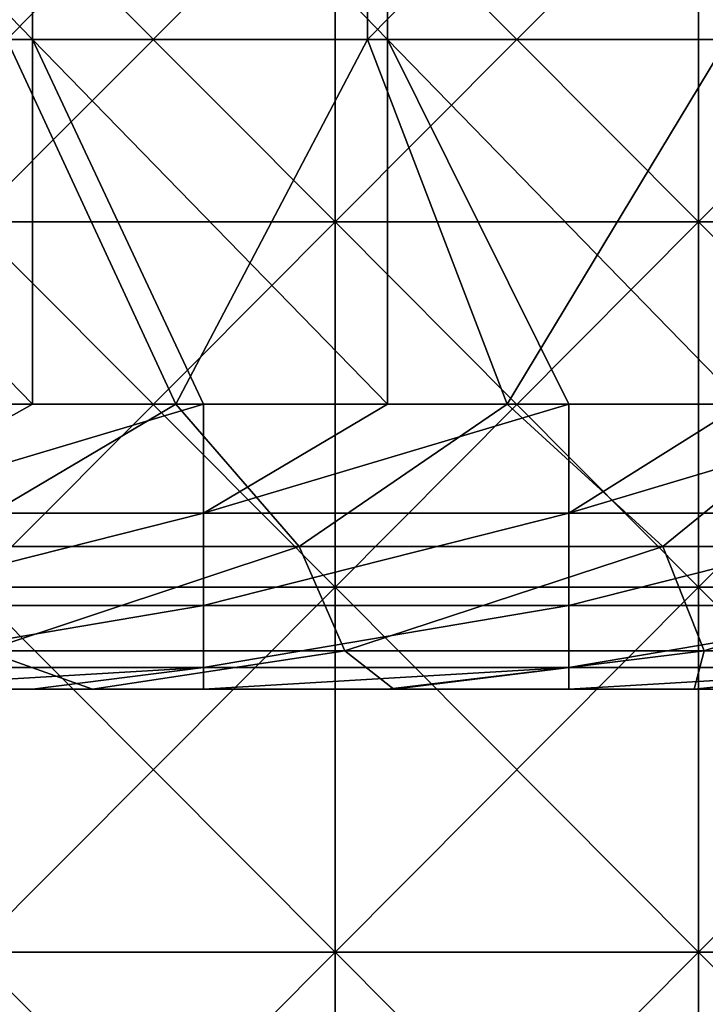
# Model space of a CAD drawing. Header units: inches. Extents: x -4.75 to 4.5, y 0 to 1.88.
# Tile 209 of 256: x 0.17 to 0.32, y 0.43 to 0.65. Entities that reach past the tile are written whole.
import ezdxf

# ---------------------------------------------------------------- set-up
doc = ezdxf.new("R2010")
doc.units = ezdxf.units.IN
doc.header["$LTSCALE"] = 101.851852
doc.header["$MEASUREMENT"] = 0
for name, color, linetype in [('10', 7, 'CONTINUOUS'), ('11', 7, 'CONTINUOUS'), ('12', 7, 'CONTINUOUS'), ('147', 7, 'CONTINUOUS'), ('153', 7, 'CONTINUOUS'), ('20', 7, 'CONTINUOUS')]:
    doc.layers.add(name, color=color, linetype=linetype)

msp = doc.modelspace()

# ---------------------------------------------------------------- linework, layer by layer
at = {"layer": '10', "color": 13, "linetype": 'Continuous', "true_color": 0xd67263}
for points in [[(0.19467, 0.5, 0.97476), (0.11984, 0.5, 0.89468), (0.11575, 0.5, 0.97476), (0.19467, 0.5, 0.97476)], [(0.19467, 0.5, 0.97476), (0.11575, 0.5, 0.97476), (0.15858, 0.5, 1.05484), (0.19467, 0.5, 0.97476)], [(0.19365, 0.5, 1.37516), (0.11619, 0.5, 1.37516), (0.11707, 0.5, 1.45524), (0.19365, 0.5, 1.37516)], [(0.11619, 0.5, 1.37516), (0.19365, 0.5, 1.37516), (0.11781, 0.5, 1.29508), (0.11619, 0.5, 1.37516)], [(0.19512, 0.5, 1.45524), (0.19365, 0.5, 1.37516), (0.11707, 0.5, 1.45524), (0.19512, 0.5, 1.45524)], [(0.19512, 0.5, 1.45524), (0.11707, 0.5, 1.45524), (0.15555, 0.5, 1.53532), (0.19512, 0.5, 1.45524)], [(0.1955, 0.5, 2.73652), (0.15581, 0.5, 2.65644), (0.11716, 0.5, 2.73652), (0.1955, 0.5, 2.73652)], [(0.1955, 0.5, 2.73652), (0.11716, 0.5, 2.73652), (0.18553, 0.5, 2.81035), (0.1955, 0.5, 2.73652)], [(0.18553, 0.5, 2.81035), (0.11716, 0.5, 2.73652), (0.11946, 0.5, 2.81395), (0.18553, 0.5, 2.81035)], [(0.19564, 0.5, 2.4162), (0.15752, 0.5, 2.33612), (0.11743, 0.5, 2.4162), (0.19564, 0.5, 2.4162)], [(0.19564, 0.5, 2.4162), (0.11743, 0.5, 2.4162), (0.11866, 0.5, 2.49628), (0.19564, 0.5, 2.4162)], [(0.19589, 0.5, 2.25604), (0.11924, 0.5, 2.17596), (0.11748, 0.5, 2.25604), (0.19589, 0.5, 2.25604)], [(0.19589, 0.5, 2.25604), (0.11748, 0.5, 2.25604), (0.15752, 0.5, 2.33612), (0.19589, 0.5, 2.25604)], [(0.11781, 0.5, 1.29508), (0.19365, 0.5, 1.37516), (0.19635, 0.5, 1.29508), (0.11781, 0.5, 1.29508)], [(0.11781, 0.5, 1.29508), (0.19635, 0.5, 1.29508), (0.15817, 0.5, 1.215), (0.11781, 0.5, 1.29508)], [(0.19637, 0.5, 2.57636), (0.11866, 0.5, 2.49628), (0.11792, 0.5, 2.57636), (0.19637, 0.5, 2.57636)], [(0.19637, 0.5, 2.57636), (0.11792, 0.5, 2.57636), (0.15581, 0.5, 2.65644), (0.19637, 0.5, 2.57636)], [(0.19749, 0.5, 1.69548), (0.15548, 0.5, 1.6154), (0.11859, 0.5, 1.69548), (0.19749, 0.5, 1.69548)], [(0.19749, 0.5, 1.69548), (0.11859, 0.5, 1.69548), (0.11953, 0.5, 1.77556), (0.19749, 0.5, 1.69548)], [(0.15858, 0.5, 1.05484), (0.11866, 0.5, 1.13492), (0.19777, 0.5, 1.13492), (0.15858, 0.5, 1.05484)], [(0.11866, 0.5, 1.13492), (0.15817, 0.5, 1.215), (0.19777, 0.5, 1.13492), (0.11866, 0.5, 1.13492)], [(0.19767, 0.5, 2.49628), (0.19564, 0.5, 2.4162), (0.11866, 0.5, 2.49628), (0.19767, 0.5, 2.49628)], [(0.19767, 0.5, 2.49628), (0.11866, 0.5, 2.49628), (0.19637, 0.5, 2.57636), (0.19767, 0.5, 2.49628)], [(0.19811, 0.5, 0.65444), (0.12067, 0.5, 0.57436), (0.11873, 0.5, 0.65444), (0.19811, 0.5, 0.65444)], [(0.19811, 0.5, 0.65444), (0.11873, 0.5, 0.65444), (0.16017, 0.5, 0.73452), (0.19811, 0.5, 0.65444)], [(0.1987, 0.5, 2.17596), (0.1567, 0.5, 2.09588), (0.11924, 0.5, 2.17596), (0.1987, 0.5, 2.17596)], [(0.1987, 0.5, 2.17596), (0.11924, 0.5, 2.17596), (0.19589, 0.5, 2.25604), (0.1987, 0.5, 2.17596)], [(0.19902, 0.5, 1.77556), (0.19749, 0.5, 1.69548), (0.11953, 0.5, 1.77556), (0.19902, 0.5, 1.77556)], [(0.19902, 0.5, 1.77556), (0.11953, 0.5, 1.77556), (0.12015, 0.5, 1.85564), (0.19902, 0.5, 1.77556)], [(0.19953, 0.5, 0.89468), (0.11984, 0.5, 0.89468), (0.19467, 0.5, 0.97476), (0.19953, 0.5, 0.89468)], [(0.11984, 0.5, 0.89468), (0.19953, 0.5, 0.89468), (0.15821, 0.5, 0.8146), (0.11984, 0.5, 0.89468)], [(0.15757, 0.5, 1.93572), (0.20009, 0.5, 1.85564), (0.12015, 0.5, 1.85564), (0.15757, 0.5, 1.93572)], [(0.20009, 0.5, 1.85564), (0.19902, 0.5, 1.77556), (0.12015, 0.5, 1.85564), (0.20009, 0.5, 1.85564)], [(0.20053, 0.5, 0.57436), (0.15847, 0.5, 0.49428), (0.12067, 0.5, 0.57436), (0.20053, 0.5, 0.57436)], [(0.20053, 0.5, 0.57436), (0.12067, 0.5, 0.57436), (0.19811, 0.5, 0.65444), (0.20053, 0.5, 0.57436)], [(0.20726, 0.5, 2.0158), (0.12728, 0.5, 2.0158), (0.1567, 0.5, 2.09588), (0.20726, 0.5, 2.0158)], [(0.12728, 0.5, 2.0158), (0.20726, 0.5, 2.0158), (0.15757, 0.5, 1.93572), (0.12728, 0.5, 2.0158)], [(0.17234, 0.5, 0.3125), (0.12974, 0.5, 0.3125), (0.15878, 0.5, 0.33412), (0.17234, 0.5, 0.3125)], [(0.23322, 0.5, 1.6154), (0.15548, 0.5, 1.6154), (0.19749, 0.5, 1.69548), (0.23322, 0.5, 1.6154)], [(0.15548, 0.5, 1.6154), (0.23322, 0.5, 1.6154), (0.15555, 0.5, 1.53532), (0.15548, 0.5, 1.6154)], [(0.19512, 0.5, 1.45524), (0.15555, 0.5, 1.53532), (0.23333, 0.5, 1.53532), (0.19512, 0.5, 1.45524)], [(0.15555, 0.5, 1.53532), (0.23322, 0.5, 1.6154), (0.23333, 0.5, 1.53532), (0.15555, 0.5, 1.53532)], [(0.23374, 0.5, 2.65644), (0.19637, 0.5, 2.57636), (0.15581, 0.5, 2.65644), (0.23374, 0.5, 2.65644)], [(0.23374, 0.5, 2.65644), (0.15581, 0.5, 2.65644), (0.1955, 0.5, 2.73652), (0.23374, 0.5, 2.65644)], [(0.23508, 0.5, 2.09588), (0.20726, 0.5, 2.0158), (0.1567, 0.5, 2.09588), (0.23508, 0.5, 2.09588)], [(0.23508, 0.5, 2.09588), (0.1567, 0.5, 2.09588), (0.1987, 0.5, 2.17596), (0.23508, 0.5, 2.09588)], [(0.23617, 0.5, 2.33612), (0.19589, 0.5, 2.25604), (0.15752, 0.5, 2.33612), (0.23617, 0.5, 2.33612)], [(0.23617, 0.5, 2.33612), (0.15752, 0.5, 2.33612), (0.19564, 0.5, 2.4162), (0.23617, 0.5, 2.33612)], [(0.15757, 0.5, 1.93572), (0.20726, 0.5, 2.0158), (0.23624, 0.5, 1.93572), (0.15757, 0.5, 1.93572)], [(0.15757, 0.5, 1.93572), (0.23624, 0.5, 1.93572), (0.20009, 0.5, 1.85564), (0.15757, 0.5, 1.93572)], [(0.15817, 0.5, 1.215), (0.19635, 0.5, 1.29508), (0.23726, 0.5, 1.215), (0.15817, 0.5, 1.215)], [(0.15817, 0.5, 1.215), (0.23726, 0.5, 1.215), (0.19777, 0.5, 1.13492), (0.15817, 0.5, 1.215)], [(0.19953, 0.5, 0.89468), (0.23748, 0.5, 0.8146), (0.15821, 0.5, 0.8146), (0.19953, 0.5, 0.89468)], [(0.23748, 0.5, 0.8146), (0.16017, 0.5, 0.73452), (0.15821, 0.5, 0.8146), (0.23748, 0.5, 0.8146)], [(0.23756, 0.5, 0.49428), (0.15862, 0.5, 0.4142), (0.15847, 0.5, 0.49428), (0.23756, 0.5, 0.49428)], [(0.23756, 0.5, 0.49428), (0.15847, 0.5, 0.49428), (0.20053, 0.5, 0.57436), (0.23756, 0.5, 0.49428)], [(0.23769, 0.5, 1.05484), (0.19467, 0.5, 0.97476), (0.15858, 0.5, 1.05484), (0.23769, 0.5, 1.05484)], [(0.23769, 0.5, 1.05484), (0.15858, 0.5, 1.05484), (0.19777, 0.5, 1.13492), (0.23769, 0.5, 1.05484)], [(0.23809, 0.5, 0.4142), (0.15878, 0.5, 0.33412), (0.15862, 0.5, 0.4142), (0.23809, 0.5, 0.4142)], [(0.23809, 0.5, 0.4142), (0.15862, 0.5, 0.4142), (0.23756, 0.5, 0.49428), (0.23809, 0.5, 0.4142)], [(0.23862, 0.5, 0.33412), (0.17234, 0.5, 0.3125), (0.15878, 0.5, 0.33412), (0.23862, 0.5, 0.33412)], [(0.23862, 0.5, 0.33412), (0.15878, 0.5, 0.33412), (0.23809, 0.5, 0.4142), (0.23862, 0.5, 0.33412)], [(0.24011, 0.5, 0.73452), (0.19811, 0.5, 0.65444), (0.16017, 0.5, 0.73452), (0.24011, 0.5, 0.73452)], [(0.24011, 0.5, 0.73452), (0.16017, 0.5, 0.73452), (0.23748, 0.5, 0.8146), (0.24011, 0.5, 0.73452)], [(0.20982, 0.5, 0.3125), (0.17234, 0.5, 0.3125), (0.23862, 0.5, 0.33412), (0.20982, 0.5, 0.3125)], [(0.25155, 0.5, 2.80521), (0.1955, 0.5, 2.73652), (0.18553, 0.5, 2.81035), (0.25155, 0.5, 2.80521)], [(0.27111, 0.5, 1.37516), (0.19365, 0.5, 1.37516), (0.19512, 0.5, 1.45524), (0.27111, 0.5, 1.37516)], [(0.19365, 0.5, 1.37516), (0.27111, 0.5, 1.37516), (0.19635, 0.5, 1.29508), (0.19365, 0.5, 1.37516)], [(0.27359, 0.5, 0.97476), (0.19953, 0.5, 0.89468), (0.19467, 0.5, 0.97476), (0.27359, 0.5, 0.97476)], [(0.27359, 0.5, 0.97476), (0.19467, 0.5, 0.97476), (0.23769, 0.5, 1.05484), (0.27359, 0.5, 0.97476)], [(0.27316, 0.5, 1.45524), (0.27111, 0.5, 1.37516), (0.19512, 0.5, 1.45524), (0.27316, 0.5, 1.45524)], [(0.27316, 0.5, 1.45524), (0.19512, 0.5, 1.45524), (0.23333, 0.5, 1.53532), (0.27316, 0.5, 1.45524)], [(0.27384, 0.5, 2.73652), (0.23374, 0.5, 2.65644), (0.1955, 0.5, 2.73652), (0.27384, 0.5, 2.73652)], [(0.27384, 0.5, 2.73652), (0.1955, 0.5, 2.73652), (0.25155, 0.5, 2.80521), (0.27384, 0.5, 2.73652)], [(0.27385, 0.5, 2.4162), (0.23617, 0.5, 2.33612), (0.19564, 0.5, 2.4162), (0.27385, 0.5, 2.4162)], [(0.27385, 0.5, 2.4162), (0.19564, 0.5, 2.4162), (0.19767, 0.5, 2.49628), (0.27385, 0.5, 2.4162)], [(0.27429, 0.5, 2.25604), (0.1987, 0.5, 2.17596), (0.19589, 0.5, 2.25604), (0.27429, 0.5, 2.25604)], [(0.27429, 0.5, 2.25604), (0.19589, 0.5, 2.25604), (0.23617, 0.5, 2.33612), (0.27429, 0.5, 2.25604)], [(0.19635, 0.5, 1.29508), (0.27111, 0.5, 1.37516), (0.2749, 0.5, 1.29508), (0.19635, 0.5, 1.29508)], [(0.19635, 0.5, 1.29508), (0.2749, 0.5, 1.29508), (0.23726, 0.5, 1.215), (0.19635, 0.5, 1.29508)], [(0.27482, 0.5, 2.57636), (0.19767, 0.5, 2.49628), (0.19637, 0.5, 2.57636), (0.27482, 0.5, 2.57636)], [(0.27482, 0.5, 2.57636), (0.19637, 0.5, 2.57636), (0.23374, 0.5, 2.65644), (0.27482, 0.5, 2.57636)], [(0.27639, 0.5, 1.69548), (0.23322, 0.5, 1.6154), (0.19749, 0.5, 1.69548), (0.27639, 0.5, 1.69548)], [(0.27639, 0.5, 1.69548), (0.19749, 0.5, 1.69548), (0.19902, 0.5, 1.77556), (0.27639, 0.5, 1.69548)], [(0.27669, 0.5, 2.49628), (0.27385, 0.5, 2.4162), (0.19767, 0.5, 2.49628), (0.27669, 0.5, 2.49628)], [(0.27669, 0.5, 2.49628), (0.19767, 0.5, 2.49628), (0.27482, 0.5, 2.57636), (0.27669, 0.5, 2.49628)], [(0.23769, 0.5, 1.05484), (0.19777, 0.5, 1.13492), (0.27688, 0.5, 1.13492), (0.23769, 0.5, 1.05484)], [(0.19777, 0.5, 1.13492), (0.23726, 0.5, 1.215), (0.27688, 0.5, 1.13492), (0.19777, 0.5, 1.13492)], [(0.27749, 0.5, 0.65444), (0.20053, 0.5, 0.57436), (0.19811, 0.5, 0.65444), (0.27749, 0.5, 0.65444)], [(0.27749, 0.5, 0.65444), (0.19811, 0.5, 0.65444), (0.24011, 0.5, 0.73452), (0.27749, 0.5, 0.65444)], [(0.27816, 0.5, 2.17596), (0.23508, 0.5, 2.09588), (0.1987, 0.5, 2.17596), (0.27816, 0.5, 2.17596)], [(0.27816, 0.5, 2.17596), (0.1987, 0.5, 2.17596), (0.27429, 0.5, 2.25604), (0.27816, 0.5, 2.17596)], [(0.27851, 0.5, 1.77556), (0.27639, 0.5, 1.69548), (0.19902, 0.5, 1.77556), (0.27851, 0.5, 1.77556)], [(0.27851, 0.5, 1.77556), (0.19902, 0.5, 1.77556), (0.20009, 0.5, 1.85564), (0.27851, 0.5, 1.77556)], [(0.27923, 0.5, 0.89468), (0.19953, 0.5, 0.89468), (0.27359, 0.5, 0.97476), (0.27923, 0.5, 0.89468)], [(0.19953, 0.5, 0.89468), (0.27923, 0.5, 0.89468), (0.23748, 0.5, 0.8146), (0.19953, 0.5, 0.89468)], [(0.23624, 0.5, 1.93572), (0.28002, 0.5, 1.85564), (0.20009, 0.5, 1.85564), (0.23624, 0.5, 1.93572)], [(0.28002, 0.5, 1.85564), (0.27851, 0.5, 1.77556), (0.20009, 0.5, 1.85564), (0.28002, 0.5, 1.85564)], [(0.28039, 0.5, 0.57436), (0.23756, 0.5, 0.49428), (0.20053, 0.5, 0.57436), (0.28039, 0.5, 0.57436)], [(0.28039, 0.5, 0.57436), (0.20053, 0.5, 0.57436), (0.27749, 0.5, 0.65444), (0.28039, 0.5, 0.57436)], [(0.28724, 0.5, 2.0158), (0.20726, 0.5, 2.0158), (0.23508, 0.5, 2.09588), (0.28724, 0.5, 2.0158)], [(0.20726, 0.5, 2.0158), (0.28724, 0.5, 2.0158), (0.23624, 0.5, 1.93572), (0.20726, 0.5, 2.0158)], [(0.25017, 0.5, 0.3125), (0.20982, 0.5, 0.3125), (0.23862, 0.5, 0.33412), (0.25017, 0.5, 0.3125)], [(0.31096, 0.5, 1.6154), (0.23322, 0.5, 1.6154), (0.27639, 0.5, 1.69548), (0.31096, 0.5, 1.6154)], [(0.23322, 0.5, 1.6154), (0.31096, 0.5, 1.6154), (0.23333, 0.5, 1.53532), (0.23322, 0.5, 1.6154)], [(0.27316, 0.5, 1.45524), (0.23333, 0.5, 1.53532), (0.31111, 0.5, 1.53532), (0.27316, 0.5, 1.45524)], [(0.23333, 0.5, 1.53532), (0.31096, 0.5, 1.6154), (0.31111, 0.5, 1.53532), (0.23333, 0.5, 1.53532)], [(0.31167, 0.5, 2.65644), (0.27482, 0.5, 2.57636), (0.23374, 0.5, 2.65644), (0.31167, 0.5, 2.65644)], [(0.31167, 0.5, 2.65644), (0.23374, 0.5, 2.65644), (0.27384, 0.5, 2.73652), (0.31167, 0.5, 2.65644)], [(0.31346, 0.5, 2.09588), (0.28724, 0.5, 2.0158), (0.23508, 0.5, 2.09588), (0.31346, 0.5, 2.09588)], [(0.31346, 0.5, 2.09588), (0.23508, 0.5, 2.09588), (0.27816, 0.5, 2.17596), (0.31346, 0.5, 2.09588)], [(0.31481, 0.5, 2.33612), (0.27429, 0.5, 2.25604), (0.23617, 0.5, 2.33612), (0.31481, 0.5, 2.33612)], [(0.31481, 0.5, 2.33612), (0.23617, 0.5, 2.33612), (0.27385, 0.5, 2.4162), (0.31481, 0.5, 2.33612)], [(0.23624, 0.5, 1.93572), (0.28724, 0.5, 2.0158), (0.31491, 0.5, 1.93572), (0.23624, 0.5, 1.93572)], [(0.23624, 0.5, 1.93572), (0.31491, 0.5, 1.93572), (0.28002, 0.5, 1.85564), (0.23624, 0.5, 1.93572)], [(0.23726, 0.5, 1.215), (0.2749, 0.5, 1.29508), (0.31634, 0.5, 1.215), (0.23726, 0.5, 1.215)], [(0.23726, 0.5, 1.215), (0.31634, 0.5, 1.215), (0.27688, 0.5, 1.13492), (0.23726, 0.5, 1.215)], [(0.27923, 0.5, 0.89468), (0.31675, 0.5, 0.8146), (0.23748, 0.5, 0.8146), (0.27923, 0.5, 0.89468)], [(0.31675, 0.5, 0.8146), (0.24011, 0.5, 0.73452), (0.23748, 0.5, 0.8146), (0.31675, 0.5, 0.8146)], [(0.31666, 0.5, 0.49428), (0.23809, 0.5, 0.4142), (0.23756, 0.5, 0.49428), (0.31666, 0.5, 0.49428)], [(0.31666, 0.5, 0.49428), (0.23756, 0.5, 0.49428), (0.28039, 0.5, 0.57436), (0.31666, 0.5, 0.49428)], [(0.3168, 0.5, 1.05484), (0.27359, 0.5, 0.97476), (0.23769, 0.5, 1.05484), (0.3168, 0.5, 1.05484)], [(0.3168, 0.5, 1.05484), (0.23769, 0.5, 1.05484), (0.27688, 0.5, 1.13492), (0.3168, 0.5, 1.05484)], [(0.31756, 0.5, 0.4142), (0.23862, 0.5, 0.33412), (0.23809, 0.5, 0.4142), (0.31756, 0.5, 0.4142)], [(0.31756, 0.5, 0.4142), (0.23809, 0.5, 0.4142), (0.31666, 0.5, 0.49428), (0.31756, 0.5, 0.4142)], [(0.31846, 0.5, 0.33412), (0.25017, 0.5, 0.3125), (0.23862, 0.5, 0.33412), (0.31846, 0.5, 0.33412)], [(0.31846, 0.5, 0.33412), (0.23862, 0.5, 0.33412), (0.31756, 0.5, 0.4142), (0.31846, 0.5, 0.33412)], [(0.32006, 0.5, 0.73452), (0.27749, 0.5, 0.65444), (0.24011, 0.5, 0.73452), (0.32006, 0.5, 0.73452)], [(0.32006, 0.5, 0.73452), (0.24011, 0.5, 0.73452), (0.31675, 0.5, 0.8146), (0.32006, 0.5, 0.73452)], [(0.2899, 0.5, 0.3125), (0.25017, 0.5, 0.3125), (0.31846, 0.5, 0.33412), (0.2899, 0.5, 0.3125)], [(0.31741, 0.5, 2.79854), (0.27384, 0.5, 2.73652), (0.25155, 0.5, 2.80521), (0.31741, 0.5, 2.79854)], [(0.34857, 0.5, 1.37516), (0.27111, 0.5, 1.37516), (0.27316, 0.5, 1.45524), (0.34857, 0.5, 1.37516)], [(0.27111, 0.5, 1.37516), (0.34857, 0.5, 1.37516), (0.2749, 0.5, 1.29508), (0.27111, 0.5, 1.37516)], [(0.35121, 0.5, 1.45524), (0.34857, 0.5, 1.37516), (0.27316, 0.5, 1.45524), (0.35121, 0.5, 1.45524)], [(0.35121, 0.5, 1.45524), (0.27316, 0.5, 1.45524), (0.31111, 0.5, 1.53532), (0.35121, 0.5, 1.45524)], [(0.35251, 0.5, 0.97476), (0.27923, 0.5, 0.89468), (0.27359, 0.5, 0.97476), (0.35251, 0.5, 0.97476)], [(0.35251, 0.5, 0.97476), (0.27359, 0.5, 0.97476), (0.3168, 0.5, 1.05484), (0.35251, 0.5, 0.97476)], [(0.35218, 0.5, 2.73652), (0.31167, 0.5, 2.65644), (0.27384, 0.5, 2.73652), (0.35218, 0.5, 2.73652)], [(0.35218, 0.5, 2.73652), (0.27384, 0.5, 2.73652), (0.31741, 0.5, 2.79854), (0.35218, 0.5, 2.73652)], [(0.35205, 0.5, 2.4162), (0.31481, 0.5, 2.33612), (0.27385, 0.5, 2.4162), (0.35205, 0.5, 2.4162)], [(0.35205, 0.5, 2.4162), (0.27385, 0.5, 2.4162), (0.27669, 0.5, 2.49628), (0.35205, 0.5, 2.4162)], [(0.3527, 0.5, 2.25604), (0.27816, 0.5, 2.17596), (0.27429, 0.5, 2.25604), (0.3527, 0.5, 2.25604)], [(0.3527, 0.5, 2.25604), (0.27429, 0.5, 2.25604), (0.31481, 0.5, 2.33612), (0.3527, 0.5, 2.25604)], [(0.35327, 0.5, 2.57636), (0.27669, 0.5, 2.49628), (0.27482, 0.5, 2.57636), (0.35327, 0.5, 2.57636)], [(0.35327, 0.5, 2.57636), (0.27482, 0.5, 2.57636), (0.31167, 0.5, 2.65644), (0.35327, 0.5, 2.57636)], [(0.2749, 0.5, 1.29508), (0.34857, 0.5, 1.37516), (0.35344, 0.5, 1.29508), (0.2749, 0.5, 1.29508)], [(0.2749, 0.5, 1.29508), (0.35344, 0.5, 1.29508), (0.31634, 0.5, 1.215), (0.2749, 0.5, 1.29508)], [(0.35529, 0.5, 1.69548), (0.31096, 0.5, 1.6154), (0.27639, 0.5, 1.69548), (0.35529, 0.5, 1.69548)], [(0.35529, 0.5, 1.69548), (0.27639, 0.5, 1.69548), (0.27851, 0.5, 1.77556), (0.35529, 0.5, 1.69548)], [(0.35571, 0.5, 2.49628), (0.35205, 0.5, 2.4162), (0.27669, 0.5, 2.49628), (0.35571, 0.5, 2.49628)], [(0.35571, 0.5, 2.49628), (0.27669, 0.5, 2.49628), (0.35327, 0.5, 2.57636), (0.35571, 0.5, 2.49628)], [(0.3168, 0.5, 1.05484), (0.27688, 0.5, 1.13492), (0.35599, 0.5, 1.13492), (0.3168, 0.5, 1.05484)], [(0.27688, 0.5, 1.13492), (0.31634, 0.5, 1.215), (0.35599, 0.5, 1.13492), (0.27688, 0.5, 1.13492)], [(0.35687, 0.5, 0.65444), (0.28039, 0.5, 0.57436), (0.27749, 0.5, 0.65444), (0.35687, 0.5, 0.65444)], [(0.35687, 0.5, 0.65444), (0.27749, 0.5, 0.65444), (0.32006, 0.5, 0.73452), (0.35687, 0.5, 0.65444)], [(0.35762, 0.5, 2.17596), (0.31346, 0.5, 2.09588), (0.27816, 0.5, 2.17596), (0.35762, 0.5, 2.17596)], [(0.35762, 0.5, 2.17596), (0.27816, 0.5, 2.17596), (0.3527, 0.5, 2.25604), (0.35762, 0.5, 2.17596)], [(0.358, 0.5, 1.77556), (0.35529, 0.5, 1.69548), (0.27851, 0.5, 1.77556), (0.358, 0.5, 1.77556)], [(0.358, 0.5, 1.77556), (0.27851, 0.5, 1.77556), (0.28002, 0.5, 1.85564), (0.358, 0.5, 1.77556)], [(0.35892, 0.5, 0.89468), (0.27923, 0.5, 0.89468), (0.35251, 0.5, 0.97476), (0.35892, 0.5, 0.89468)], [(0.27923, 0.5, 0.89468), (0.35892, 0.5, 0.89468), (0.31675, 0.5, 0.8146), (0.27923, 0.5, 0.89468)], [(0.31491, 0.5, 1.93572), (0.35996, 0.5, 1.85564), (0.28002, 0.5, 1.85564), (0.31491, 0.5, 1.93572)], [(0.35996, 0.5, 1.85564), (0.358, 0.5, 1.77556), (0.28002, 0.5, 1.85564), (0.35996, 0.5, 1.85564)], [(0.36024, 0.5, 0.57436), (0.31666, 0.5, 0.49428), (0.28039, 0.5, 0.57436), (0.36024, 0.5, 0.57436)], [(0.36024, 0.5, 0.57436), (0.28039, 0.5, 0.57436), (0.35687, 0.5, 0.65444), (0.36024, 0.5, 0.57436)], [(0.36722, 0.5, 2.0158), (0.28724, 0.5, 2.0158), (0.31346, 0.5, 2.09588), (0.36722, 0.5, 2.0158)], [(0.28724, 0.5, 2.0158), (0.36722, 0.5, 2.0158), (0.31491, 0.5, 1.93572), (0.28724, 0.5, 2.0158)], [(0.32801, 0.5, 0.3125), (0.2899, 0.5, 0.3125), (0.31846, 0.5, 0.33412), (0.32801, 0.5, 0.3125)], [(0.38869, 0.5, 1.6154), (0.31096, 0.5, 1.6154), (0.35529, 0.5, 1.69548), (0.38869, 0.5, 1.6154)], [(0.31096, 0.5, 1.6154), (0.38869, 0.5, 1.6154), (0.31111, 0.5, 1.53532), (0.31096, 0.5, 1.6154)], [(0.35121, 0.5, 1.45524), (0.31111, 0.5, 1.53532), (0.38888, 0.5, 1.53532), (0.35121, 0.5, 1.45524)], [(0.31111, 0.5, 1.53532), (0.38869, 0.5, 1.6154), (0.38888, 0.5, 1.53532), (0.31111, 0.5, 1.53532)], [(0.38961, 0.5, 2.65644), (0.35327, 0.5, 2.57636), (0.31167, 0.5, 2.65644), (0.38961, 0.5, 2.65644)], [(0.38961, 0.5, 2.65644), (0.31167, 0.5, 2.65644), (0.35218, 0.5, 2.73652), (0.38961, 0.5, 2.65644)], [(0.39184, 0.5, 2.09588), (0.36722, 0.5, 2.0158), (0.31346, 0.5, 2.09588), (0.39184, 0.5, 2.09588)], [(0.39184, 0.5, 2.09588), (0.31346, 0.5, 2.09588), (0.35762, 0.5, 2.17596), (0.39184, 0.5, 2.09588)], [(0.39346, 0.5, 2.33612), (0.3527, 0.5, 2.25604), (0.31481, 0.5, 2.33612), (0.39346, 0.5, 2.33612)], [(0.39346, 0.5, 2.33612), (0.31481, 0.5, 2.33612), (0.35205, 0.5, 2.4162), (0.39346, 0.5, 2.33612)], [(0.31491, 0.5, 1.93572), (0.36722, 0.5, 2.0158), (0.39357, 0.5, 1.93572), (0.31491, 0.5, 1.93572)], [(0.31491, 0.5, 1.93572), (0.39357, 0.5, 1.93572), (0.35996, 0.5, 1.85564), (0.31491, 0.5, 1.93572)], [(0.31634, 0.5, 1.215), (0.35344, 0.5, 1.29508), (0.39543, 0.5, 1.215), (0.31634, 0.5, 1.215)], [(0.31634, 0.5, 1.215), (0.39543, 0.5, 1.215), (0.35599, 0.5, 1.13492), (0.31634, 0.5, 1.215)], [(0.39575, 0.5, 0.49428), (0.31756, 0.5, 0.4142), (0.31666, 0.5, 0.49428), (0.39575, 0.5, 0.49428)], [(0.39575, 0.5, 0.49428), (0.31666, 0.5, 0.49428), (0.36024, 0.5, 0.57436), (0.39575, 0.5, 0.49428)], [(0.35892, 0.5, 0.89468), (0.39603, 0.5, 0.8146), (0.31675, 0.5, 0.8146), (0.35892, 0.5, 0.89468)], [(0.39603, 0.5, 0.8146), (0.32006, 0.5, 0.73452), (0.31675, 0.5, 0.8146), (0.39603, 0.5, 0.8146)], [(0.39591, 0.5, 1.05484), (0.35251, 0.5, 0.97476), (0.3168, 0.5, 1.05484), (0.39591, 0.5, 1.05484)], [(0.39591, 0.5, 1.05484), (0.3168, 0.5, 1.05484), (0.35599, 0.5, 1.13492), (0.39591, 0.5, 1.05484)], [(0.38299, 0.5, 2.79033), (0.35218, 0.5, 2.73652), (0.31741, 0.5, 2.79854), (0.38299, 0.5, 2.79033)], [(0.39703, 0.5, 0.4142), (0.31846, 0.5, 0.33412), (0.31756, 0.5, 0.4142), (0.39703, 0.5, 0.4142)], [(0.39703, 0.5, 0.4142), (0.31756, 0.5, 0.4142), (0.39575, 0.5, 0.49428), (0.39703, 0.5, 0.4142)], [(0.3983, 0.5, 0.33412), (0.32801, 0.5, 0.3125), (0.31846, 0.5, 0.33412), (0.3983, 0.5, 0.33412)], [(0.3983, 0.5, 0.33412), (0.31846, 0.5, 0.33412), (0.39703, 0.5, 0.4142), (0.3983, 0.5, 0.33412)]]:
    msp.add_3dface(points, dxfattribs=at)
at = {"layer": '11', "color": 13, "linetype": 'Continuous', "true_color": 0xd67263}
for points in [[(0.24581, 0.6425, 2.86849), (0.16675, 0.6425, 2.87417), (0.24581, 0.72258, 2.86849), (0.24581, 0.6425, 2.86849)], [(0.24581, 0.72258, 2.86849), (0.16675, 0.6425, 2.87417), (0.16675, 0.72258, 2.87417), (0.24581, 0.72258, 2.86849)], [(0.32468, 0.6425, 2.86063), (0.24581, 0.6425, 2.86849), (0.32468, 0.72258, 2.86063), (0.32468, 0.6425, 2.86063)], [(0.32468, 0.72258, 2.86063), (0.24581, 0.6425, 2.86849), (0.24581, 0.72258, 2.86849), (0.32468, 0.72258, 2.86063)], [(0.20377, 0.5625, 2.87178), (0.13101, 0.5625, 2.87602), (0.16675, 0.6425, 2.87417), (0.20377, 0.5625, 2.87178)], [(0.24581, 0.6425, 2.86849), (0.20377, 0.5625, 2.87178), (0.16675, 0.6425, 2.87417), (0.24581, 0.6425, 2.86849)], [(0.27641, 0.5625, 2.8657), (0.20377, 0.5625, 2.87178), (0.24581, 0.6425, 2.86849), (0.27641, 0.5625, 2.8657)], [(0.32468, 0.6425, 2.86063), (0.27641, 0.5625, 2.8657), (0.24581, 0.6425, 2.86849), (0.32468, 0.6425, 2.86063)], [(0.34886, 0.5625, 2.85778), (0.27641, 0.5625, 2.8657), (0.32468, 0.6425, 2.86063), (0.34886, 0.5625, 2.85778)]]:
    msp.add_3dface(points, dxfattribs=at)
at = {"layer": '12', "color": 13, "linetype": 'Continuous', "true_color": 0xd67263}
for points in [[(0.23868, 0.68254, 3.5545), (0.15888, 0.68254, 3.55896), (0.23868, 0.60246, 3.5545), (0.23868, 0.68254, 3.5545)], [(0.23868, 0.60246, 3.5545), (0.15888, 0.68254, 3.55896), (0.15888, 0.60246, 3.55896), (0.23868, 0.60246, 3.5545)], [(0.15888, 0.68254, -3.55896), (0.23868, 0.68254, -3.5545), (0.15888, 0.60246, -3.55896), (0.15888, 0.68254, -3.55896)], [(0.15888, 0.60246, -3.55896), (0.23868, 0.68254, -3.5545), (0.23868, 0.60246, -3.5545), (0.15888, 0.60246, -3.55896)], [(0.31836, 0.68254, 3.54825), (0.23868, 0.68254, 3.5545), (0.31836, 0.60246, 3.54825), (0.31836, 0.68254, 3.54825)], [(0.31836, 0.60246, 3.54825), (0.23868, 0.68254, 3.5545), (0.23868, 0.60246, 3.5545), (0.31836, 0.60246, 3.54825)], [(0.23868, 0.68254, -3.5545), (0.31836, 0.68254, -3.54825), (0.23868, 0.60246, -3.5545), (0.23868, 0.68254, -3.5545)], [(0.23868, 0.60246, -3.5545), (0.31836, 0.68254, -3.54825), (0.31836, 0.60246, -3.54825), (0.23868, 0.60246, -3.5545)], [(0.39789, 0.68254, 3.54021), (0.31836, 0.68254, 3.54825), (0.39789, 0.60246, 3.54021), (0.39789, 0.68254, 3.54021)], [(0.39789, 0.60246, 3.54021), (0.31836, 0.68254, 3.54825), (0.31836, 0.60246, 3.54825), (0.39789, 0.60246, 3.54021)], [(0.31836, 0.68254, -3.54825), (0.39789, 0.68254, -3.54021), (0.31836, 0.60246, -3.54825), (0.31836, 0.68254, -3.54825)], [(0.31836, 0.60246, -3.54825), (0.39789, 0.68254, -3.54021), (0.39789, 0.60246, -3.54021), (0.31836, 0.60246, -3.54825)], [(0.23868, 0.60246, 3.5545), (0.15888, 0.60246, 3.55896), (0.23868, 0.52238, 3.5545), (0.23868, 0.60246, 3.5545)], [(0.23868, 0.52238, 3.5545), (0.15888, 0.60246, 3.55896), (0.15888, 0.52238, 3.55896), (0.23868, 0.52238, 3.5545)], [(0.15888, 0.60246, -3.55896), (0.23868, 0.60246, -3.5545), (0.15888, 0.52238, -3.55896), (0.15888, 0.60246, -3.55896)], [(0.15888, 0.52238, -3.55896), (0.23868, 0.60246, -3.5545), (0.23868, 0.52238, -3.5545), (0.15888, 0.52238, -3.55896)], [(0.31836, 0.60246, 3.54825), (0.23868, 0.60246, 3.5545), (0.31836, 0.52238, 3.54825), (0.31836, 0.60246, 3.54825)], [(0.31836, 0.52238, 3.54825), (0.23868, 0.60246, 3.5545), (0.23868, 0.52238, 3.5545), (0.31836, 0.52238, 3.54825)], [(0.23868, 0.60246, -3.5545), (0.31836, 0.60246, -3.54825), (0.23868, 0.52238, -3.5545), (0.23868, 0.60246, -3.5545)], [(0.23868, 0.52238, -3.5545), (0.31836, 0.60246, -3.54825), (0.31836, 0.52238, -3.54825), (0.23868, 0.52238, -3.5545)], [(0.39789, 0.60246, 3.54021), (0.31836, 0.60246, 3.54825), (0.39789, 0.52238, 3.54021), (0.39789, 0.60246, 3.54021)], [(0.39789, 0.52238, 3.54021), (0.31836, 0.60246, 3.54825), (0.31836, 0.52238, 3.54825), (0.39789, 0.52238, 3.54021)], [(0.31836, 0.60246, -3.54825), (0.39789, 0.60246, -3.54021), (0.31836, 0.52238, -3.54825), (0.31836, 0.60246, -3.54825)], [(0.31836, 0.52238, -3.54825), (0.39789, 0.60246, -3.54021), (0.39789, 0.52238, -3.54021), (0.31836, 0.52238, -3.54825)], [(0.23868, 0.52238, 3.5545), (0.15888, 0.52238, 3.55896), (0.23868, 0.4423, 3.5545), (0.23868, 0.52238, 3.5545)], [(0.23868, 0.4423, 3.5545), (0.15888, 0.52238, 3.55896), (0.15888, 0.4423, 3.55896), (0.23868, 0.4423, 3.5545)], [(0.15888, 0.52238, -3.55896), (0.23868, 0.52238, -3.5545), (0.15888, 0.4423, -3.55896), (0.15888, 0.52238, -3.55896)], [(0.15888, 0.4423, -3.55896), (0.23868, 0.52238, -3.5545), (0.23868, 0.4423, -3.5545), (0.15888, 0.4423, -3.55896)], [(0.31836, 0.52238, 3.54825), (0.23868, 0.52238, 3.5545), (0.31836, 0.4423, 3.54825), (0.31836, 0.52238, 3.54825)], [(0.31836, 0.4423, 3.54825), (0.23868, 0.52238, 3.5545), (0.23868, 0.4423, 3.5545), (0.31836, 0.4423, 3.54825)], [(0.23868, 0.52238, -3.5545), (0.31836, 0.52238, -3.54825), (0.23868, 0.4423, -3.5545), (0.23868, 0.52238, -3.5545)], [(0.23868, 0.4423, -3.5545), (0.31836, 0.52238, -3.54825), (0.31836, 0.4423, -3.54825), (0.23868, 0.4423, -3.5545)], [(0.39789, 0.52238, 3.54021), (0.31836, 0.52238, 3.54825), (0.39789, 0.4423, 3.54021), (0.39789, 0.52238, 3.54021)], [(0.39789, 0.4423, 3.54021), (0.31836, 0.52238, 3.54825), (0.31836, 0.4423, 3.54825), (0.39789, 0.4423, 3.54021)], [(0.31836, 0.52238, -3.54825), (0.39789, 0.52238, -3.54021), (0.31836, 0.4423, -3.54825), (0.31836, 0.52238, -3.54825)], [(0.31836, 0.4423, -3.54825), (0.39789, 0.52238, -3.54021), (0.39789, 0.4423, -3.54021), (0.31836, 0.4423, -3.54825)], [(0.23868, 0.4423, 3.5545), (0.15888, 0.4423, 3.55896), (0.23868, 0.36222, 3.5545), (0.23868, 0.4423, 3.5545)], [(0.23868, 0.36222, 3.5545), (0.15888, 0.4423, 3.55896), (0.15888, 0.36222, 3.55896), (0.23868, 0.36222, 3.5545)], [(0.15888, 0.4423, -3.55896), (0.23868, 0.4423, -3.5545), (0.15888, 0.36222, -3.55896), (0.15888, 0.4423, -3.55896)], [(0.15888, 0.36222, -3.55896), (0.23868, 0.4423, -3.5545), (0.23868, 0.36222, -3.5545), (0.15888, 0.36222, -3.55896)], [(0.31836, 0.4423, 3.54825), (0.23868, 0.4423, 3.5545), (0.31836, 0.36222, 3.54825), (0.31836, 0.4423, 3.54825)], [(0.31836, 0.36222, 3.54825), (0.23868, 0.4423, 3.5545), (0.23868, 0.36222, 3.5545), (0.31836, 0.36222, 3.54825)], [(0.23868, 0.4423, -3.5545), (0.31836, 0.4423, -3.54825), (0.23868, 0.36222, -3.5545), (0.23868, 0.4423, -3.5545)], [(0.23868, 0.36222, -3.5545), (0.31836, 0.4423, -3.54825), (0.31836, 0.36222, -3.54825), (0.23868, 0.36222, -3.5545)], [(0.39789, 0.4423, 3.54021), (0.31836, 0.4423, 3.54825), (0.39789, 0.36222, 3.54021), (0.39789, 0.4423, 3.54021)], [(0.39789, 0.36222, 3.54021), (0.31836, 0.4423, 3.54825), (0.31836, 0.36222, 3.54825), (0.39789, 0.36222, 3.54021)], [(0.31836, 0.4423, -3.54825), (0.39789, 0.4423, -3.54021), (0.31836, 0.36222, -3.54825), (0.31836, 0.4423, -3.54825)], [(0.31836, 0.36222, -3.54825), (0.39789, 0.4423, -3.54021), (0.39789, 0.36222, -3.54021), (0.31836, 0.36222, -3.54825)]]:
    msp.add_3dface(points, dxfattribs=at)
at = {"layer": '147', "color": 13, "linetype": 'Continuous', "true_color": 0xd67263}
for points in [[(0.13101, 0.5625, 2.87602), (0.20377, 0.5625, 2.87178), (0.151, 0.53128, 2.86667), (0.13101, 0.5625, 2.87602)], [(0.20377, 0.5625, 2.87178), (0.23084, 0.53128, 2.86135), (0.151, 0.53128, 2.86667), (0.20377, 0.5625, 2.87178)], [(0.20377, 0.5625, 2.87178), (0.27641, 0.5625, 2.8657), (0.23084, 0.53128, 2.86135), (0.20377, 0.5625, 2.87178)], [(0.27641, 0.5625, 2.8657), (0.3105, 0.53128, 2.8538), (0.23084, 0.53128, 2.86135), (0.27641, 0.5625, 2.8657)], [(0.27641, 0.5625, 2.8657), (0.34886, 0.5625, 2.85778), (0.3105, 0.53128, 2.8538), (0.27641, 0.5625, 2.8657)], [(0.34886, 0.5625, 2.85778), (0.38991, 0.53128, 2.84404), (0.3105, 0.53128, 2.8538), (0.34886, 0.5625, 2.85778)], [(0.23084, 0.53128, 2.86135), (0.16191, 0.50837, 2.84314), (0.151, 0.53128, 2.86667), (0.23084, 0.53128, 2.86135)], [(0.24085, 0.50837, 2.83755), (0.16191, 0.50837, 2.84314), (0.23084, 0.53128, 2.86135), (0.24085, 0.50837, 2.83755)], [(0.3105, 0.53128, 2.8538), (0.24085, 0.50837, 2.83755), (0.23084, 0.53128, 2.86135), (0.3105, 0.53128, 2.8538)], [(0.31961, 0.50837, 2.82976), (0.24085, 0.50837, 2.83755), (0.3105, 0.53128, 2.8538), (0.31961, 0.50837, 2.82976)], [(0.38991, 0.53128, 2.84404), (0.31961, 0.50837, 2.82976), (0.3105, 0.53128, 2.8538), (0.38991, 0.53128, 2.84404)], [(0.39811, 0.50837, 2.81978), (0.31961, 0.50837, 2.82976), (0.38991, 0.53128, 2.84404), (0.39811, 0.50837, 2.81978)], [(0.18553, 0.5, 2.81035), (0.11946, 0.5, 2.81395), (0.16191, 0.50837, 2.84314), (0.18553, 0.5, 2.81035)], [(0.24085, 0.50837, 2.83755), (0.18553, 0.5, 2.81035), (0.16191, 0.50837, 2.84314), (0.24085, 0.50837, 2.83755)], [(0.25155, 0.5, 2.80521), (0.18553, 0.5, 2.81035), (0.24085, 0.50837, 2.83755), (0.25155, 0.5, 2.80521)], [(0.31961, 0.50837, 2.82976), (0.25155, 0.5, 2.80521), (0.24085, 0.50837, 2.83755), (0.31961, 0.50837, 2.82976)], [(0.31741, 0.5, 2.79854), (0.25155, 0.5, 2.80521), (0.31961, 0.50837, 2.82976), (0.31741, 0.5, 2.79854)], [(0.38299, 0.5, 2.79033), (0.31741, 0.5, 2.79854), (0.39811, 0.50837, 2.81978), (0.38299, 0.5, 2.79033)], [(0.39811, 0.50837, 2.81978), (0.31741, 0.5, 2.79854), (0.31961, 0.50837, 2.82976), (0.39811, 0.50837, 2.81978)]]:
    msp.add_3dface(points, dxfattribs=at)
at = {"layer": '153', "color": 13, "linetype": 'Continuous', "true_color": 0xd67263}
for points in [[(0.20982, 0.5625, 0.25), (0.17234, 0.5625, 0.25), (0.12974, 0.53858, 0.25476), (0.20982, 0.5625, 0.25)], [(0.20982, 0.53858, 0.25476), (0.20982, 0.5625, 0.25), (0.12974, 0.53858, 0.25476), (0.20982, 0.53858, 0.25476)], [(0.17234, 0.5625, 0.25), (0.12974, 0.5625, 0.25), (0.12974, 0.53858, 0.25476), (0.17234, 0.5625, 0.25)], [(0.2899, 0.5625, 0.25), (0.25017, 0.5625, 0.25), (0.20982, 0.53858, 0.25476), (0.2899, 0.5625, 0.25)], [(0.2899, 0.53858, 0.25476), (0.2899, 0.5625, 0.25), (0.20982, 0.53858, 0.25476), (0.2899, 0.53858, 0.25476)], [(0.25017, 0.5625, 0.25), (0.20982, 0.5625, 0.25), (0.20982, 0.53858, 0.25476), (0.25017, 0.5625, 0.25)], [(0.36998, 0.5625, 0.25), (0.32801, 0.5625, 0.25), (0.2899, 0.53858, 0.25476), (0.36998, 0.5625, 0.25)], [(0.36998, 0.53858, 0.25476), (0.36998, 0.5625, 0.25), (0.2899, 0.53858, 0.25476), (0.36998, 0.53858, 0.25476)], [(0.32801, 0.5625, 0.25), (0.2899, 0.5625, 0.25), (0.2899, 0.53858, 0.25476), (0.32801, 0.5625, 0.25)], [(0.20982, 0.51831, 0.26831), (0.20982, 0.53858, 0.25476), (0.12974, 0.51831, 0.26831), (0.20982, 0.51831, 0.26831)], [(0.12974, 0.51831, 0.26831), (0.20982, 0.53858, 0.25476), (0.12974, 0.53858, 0.25476), (0.12974, 0.51831, 0.26831)], [(0.2899, 0.51831, 0.26831), (0.2899, 0.53858, 0.25476), (0.20982, 0.51831, 0.26831), (0.2899, 0.51831, 0.26831)], [(0.20982, 0.51831, 0.26831), (0.2899, 0.53858, 0.25476), (0.20982, 0.53858, 0.25476), (0.20982, 0.51831, 0.26831)], [(0.36998, 0.51831, 0.26831), (0.36998, 0.53858, 0.25476), (0.2899, 0.51831, 0.26831), (0.36998, 0.51831, 0.26831)], [(0.2899, 0.51831, 0.26831), (0.36998, 0.53858, 0.25476), (0.2899, 0.53858, 0.25476), (0.2899, 0.51831, 0.26831)], [(0.20982, 0.50476, 0.28858), (0.20982, 0.51831, 0.26831), (0.12974, 0.50476, 0.28858), (0.20982, 0.50476, 0.28858)], [(0.12974, 0.50476, 0.28858), (0.20982, 0.51831, 0.26831), (0.12974, 0.51831, 0.26831), (0.12974, 0.50476, 0.28858)], [(0.2899, 0.50476, 0.28858), (0.2899, 0.51831, 0.26831), (0.20982, 0.50476, 0.28858), (0.2899, 0.50476, 0.28858)], [(0.20982, 0.50476, 0.28858), (0.2899, 0.51831, 0.26831), (0.20982, 0.51831, 0.26831), (0.20982, 0.50476, 0.28858)], [(0.36998, 0.50476, 0.28858), (0.36998, 0.51831, 0.26831), (0.2899, 0.50476, 0.28858), (0.36998, 0.50476, 0.28858)], [(0.2899, 0.50476, 0.28858), (0.36998, 0.51831, 0.26831), (0.2899, 0.51831, 0.26831), (0.2899, 0.50476, 0.28858)], [(0.12974, 0.5, 0.3125), (0.17234, 0.5, 0.3125), (0.20982, 0.50476, 0.28858), (0.12974, 0.5, 0.3125)], [(0.12974, 0.5, 0.3125), (0.20982, 0.50476, 0.28858), (0.12974, 0.50476, 0.28858), (0.12974, 0.5, 0.3125)], [(0.17234, 0.5, 0.3125), (0.20982, 0.5, 0.3125), (0.20982, 0.50476, 0.28858), (0.17234, 0.5, 0.3125)], [(0.20982, 0.5, 0.3125), (0.25017, 0.5, 0.3125), (0.2899, 0.50476, 0.28858), (0.20982, 0.5, 0.3125)], [(0.20982, 0.5, 0.3125), (0.2899, 0.50476, 0.28858), (0.20982, 0.50476, 0.28858), (0.20982, 0.5, 0.3125)], [(0.25017, 0.5, 0.3125), (0.2899, 0.5, 0.3125), (0.2899, 0.50476, 0.28858), (0.25017, 0.5, 0.3125)], [(0.2899, 0.5, 0.3125), (0.32801, 0.5, 0.3125), (0.36998, 0.50476, 0.28858), (0.2899, 0.5, 0.3125)], [(0.2899, 0.5, 0.3125), (0.36998, 0.50476, 0.28858), (0.2899, 0.50476, 0.28858), (0.2899, 0.5, 0.3125)]]:
    msp.add_3dface(points, dxfattribs=at)
at = {"layer": '20', "color": 13, "linetype": 'Continuous', "true_color": 0xd67263}
for points in [[(0.17234, 0.72258, 0.25), (0.09451, 0.72258, 0.25), (0.17234, 0.6425, 0.25), (0.17234, 0.72258, 0.25)], [(0.17234, 0.6425, 0.25), (0.09451, 0.72258, 0.25), (0.09451, 0.6425, 0.25), (0.17234, 0.6425, 0.25)], [(0.25017, 0.72258, 0.25), (0.17234, 0.72258, 0.25), (0.25017, 0.6425, 0.25), (0.25017, 0.72258, 0.25)], [(0.25017, 0.6425, 0.25), (0.17234, 0.72258, 0.25), (0.17234, 0.6425, 0.25), (0.25017, 0.6425, 0.25)], [(0.32801, 0.72258, 0.25), (0.25017, 0.72258, 0.25), (0.32801, 0.6425, 0.25), (0.32801, 0.72258, 0.25)], [(0.32801, 0.6425, 0.25), (0.25017, 0.72258, 0.25), (0.25017, 0.6425, 0.25), (0.32801, 0.6425, 0.25)], [(0.17234, 0.6425, 0.25), (0.09451, 0.6425, 0.25), (0.17234, 0.5625, 0.25), (0.17234, 0.6425, 0.25)], [(0.17234, 0.5625, 0.25), (0.09451, 0.6425, 0.25), (0.12974, 0.5625, 0.25), (0.17234, 0.5625, 0.25)], [(0.25017, 0.6425, 0.25), (0.17234, 0.6425, 0.25), (0.25017, 0.5625, 0.25), (0.25017, 0.6425, 0.25)], [(0.25017, 0.5625, 0.25), (0.17234, 0.6425, 0.25), (0.20982, 0.5625, 0.25), (0.25017, 0.5625, 0.25)], [(0.20982, 0.5625, 0.25), (0.17234, 0.6425, 0.25), (0.17234, 0.5625, 0.25), (0.20982, 0.5625, 0.25)], [(0.32801, 0.6425, 0.25), (0.25017, 0.6425, 0.25), (0.32801, 0.5625, 0.25), (0.32801, 0.6425, 0.25)], [(0.32801, 0.5625, 0.25), (0.25017, 0.6425, 0.25), (0.2899, 0.5625, 0.25), (0.32801, 0.5625, 0.25)], [(0.2899, 0.5625, 0.25), (0.25017, 0.6425, 0.25), (0.25017, 0.5625, 0.25), (0.2899, 0.5625, 0.25)]]:
    msp.add_3dface(points, dxfattribs=at)

doc.saveas('drawing.dxf')
